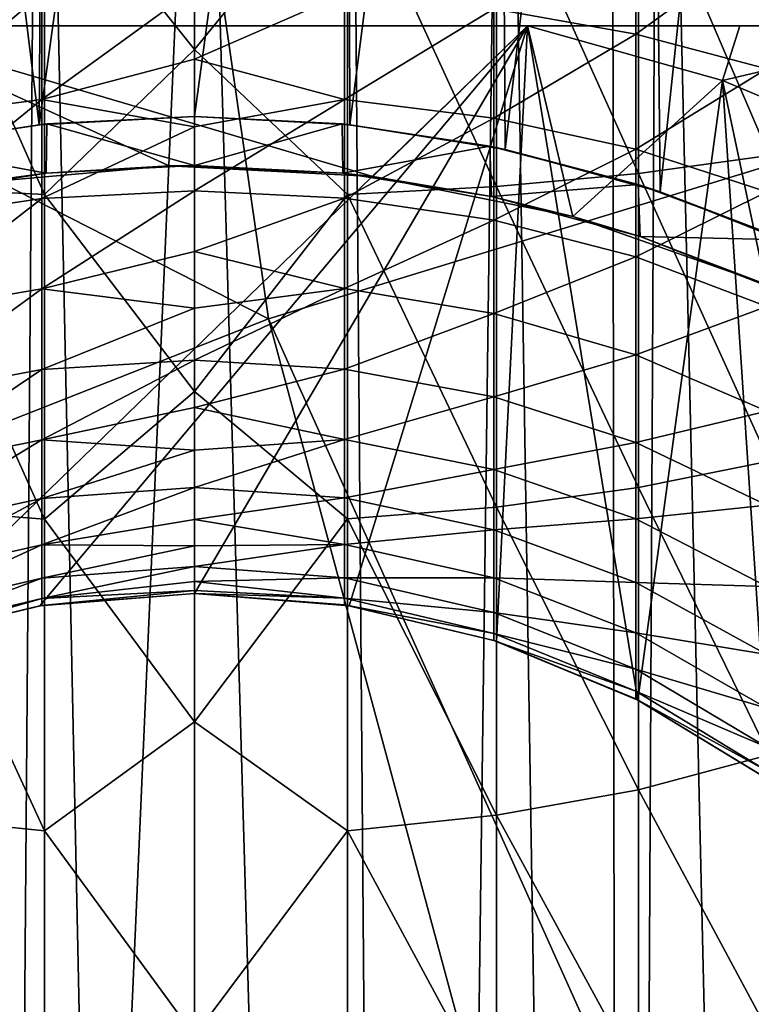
# Model space of a CAD drawing. Header units: metres. Extents: x -263 to 72, y -72 to 102.
# Tile 71 of 256: x -1 to 4, y 62 to 69. Entities that reach past the tile are written whole.
import ezdxf

# ---------------------------------------------------------------- set-up
doc = ezdxf.new("R2010")
doc.units = ezdxf.units.M
doc.layers.add('solid_FREE_STANDING_ONO_SW0004', color=7, linetype='CONTINUOUS')

msp = doc.modelspace()

# ---------------------------------------------------------------- linework, layer by layer
at = {"layer": 'solid_FREE_STANDING_ONO_SW0004'}
for points in [[(3.33584, 68.061417, 17.675631), (3.245813, 77.080063, 17.655386), (4.329331, 77.445343, 17.938354)], [(4.438441, 67.626022, 17.971697), (3.33584, 68.061417, 17.675631), (4.329331, 77.445343, 17.938354)], [(2.225618, 68.363716, 17.466032), (2.172181, 76.829224, 17.458113), (3.245813, 77.080063, 17.655386)], [(3.33584, 68.061417, 17.675631), (2.225618, 68.363716, 17.466032), (3.245813, 77.080063, 17.655386)], [(-2.136467, 76.8237, 17.452929), (-1.112941, 68.541412, 17.341345), (-2.225479, 68.363747, 17.466011)], [(-2.136467, 76.8237, 17.452929), (-1.05676, 76.675903, 17.337271), (-1.112941, 68.541412, 17.341345)], [(1.112942, 68.541412, 17.341345), (1.087672, 76.680023, 17.339487), (2.172181, 76.829224, 17.458113)], [(2.225618, 68.363716, 17.466032), (1.112942, 68.541412, 17.341345), (2.172181, 76.829224, 17.458113)], [(-1.05676, 76.675903, 17.337271), (0, 76.62986, 17.299999), (-1.112941, 68.541412, 17.341345)], [(0, 76.62986, 17.299999), (0, 68.599998, 17.299999), (-1.112941, 68.541412, 17.341345)], [(1.087672, 76.680023, 17.339487), (0, 68.599998, 17.299999), (0, 76.62986, 17.299999)], [(1.112942, 68.541412, 17.341345), (0, 68.599998, 17.299999), (1.087672, 76.680023, 17.339487)], [(4.439855, 76.443634, 46.627865), (3.330263, 76.074623, 46.92564), (4.574148, 22.540567, 46.58556)], [(3.330263, 76.074623, 46.92564), (2.991039, 75.984726, 46.998764), (3.053985, 22.796341, 46.985817)], [(3.330263, 76.074623, 46.92564), (3.053985, 22.796341, 46.985817), (4.574148, 22.540567, 46.58556)], [(2.991039, 75.984726, 46.998764), (2.217038, 75.817551, 47.135254), (3.053985, 22.796341, 46.985817)], [(-1.110502, 75.667137, 47.258835), (-2.223467, 75.818848, 47.134293), (-1.52841, 22.94916, 47.221928)], [(2.217038, 75.817551, 47.135254), (1.104744, 75.666252, 47.259262), (1.528416, 22.94916, 47.221928)], [(2.217038, 75.817551, 47.135254), (1.528416, 22.94916, 47.221928), (3.053985, 22.796341, 46.985817)], [(-1.110502, 75.667137, 47.258835), (-1.52841, 22.94916, 47.221928), (0, 23, 47.299999)], [(0, 75.617157, 47.299999), (-1.110502, 75.667137, 47.258835), (0, 23, 47.299999)], [(1.104744, 75.666252, 47.259262), (0, 75.617157, 47.299999), (1.528416, 22.94916, 47.221928)], [(0, 75.617157, 47.299999), (0, 23, 47.299999), (1.528416, 22.94916, 47.221928)], [(-6.318715, -72.224121, -887), (-6.318729, 72.224121, -887), (-0.000013, 72.5, -887)], [(0.000013, -72.5, -887), (-6.318715, -72.224121, -887), (-0.000013, 72.5, -887)], [(0.000013, -72.5, -887), (-0.000013, 72.5, -887), (6.318715, 72.224121, -887)], [(6.318729, -72.224121, -887), (0.000013, -72.5, -887), (6.318715, 72.224121, -887)], [(0, 71.582047, -439.32196), (0, 69.080406, -439.029572), (-1.075489, 70.425697, -439.139832)], [(1.095041, 70.426041, -439.13678), (0, 69.080406, -439.029572), (0, 71.582047, -439.32196)], [(0.530899, 67.149467, -872.993103), (-0.000209, 70.836792, -873.1203), (-6.173904, 70.56723, -873.1203)], [(5.776683, 68.758514, -873.056091), (6.173463, 70.567276, -873.1203), (-0.000209, 70.836792, -873.1203)], [(5.776683, 68.758514, -873.056091), (-0.000209, 70.836792, -873.1203), (0.530899, 67.149467, -872.993103)], [(0.530899, 67.149467, -872.993103), (-6.173904, 70.56723, -873.1203), (-4.575247, 65.140793, -872.931763)], [(4.117165, 70.566292, -437.892029), (4.117165, 68.319809, -437.510345), (3.179893, 70.501923, -438.463287)], [(3.179893, 70.501923, -438.463287), (3.179893, 68.191887, -438.070801), (2.164165, 70.454788, -438.881653)], [(4.117165, 68.319809, -437.510345), (3.179893, 68.191887, -438.070801), (3.179893, 70.501923, -438.463287)], [(-1.075489, 70.425697, -439.139832), (-1.075489, 68.040382, -438.734558), (-2.145334, 70.454109, -438.887695)], [(-1.075489, 68.040382, -438.734558), (-2.145334, 68.096848, -438.487183), (-2.145334, 70.454109, -438.887695)], [(0, 69.080406, -439.029572), (-1.075489, 68.040382, -438.734558), (-1.075489, 70.425697, -439.139832)], [(1.095041, 70.426041, -439.13678), (1.095041, 68.041069, -438.731567), (0, 69.080406, -439.029572)], [(2.164165, 70.454788, -438.881653), (2.164165, 68.098206, -438.481232), (1.095041, 70.426041, -439.13678)], [(2.164165, 68.098206, -438.481232), (1.095041, 68.041069, -438.731567), (1.095041, 70.426041, -439.13678)], [(3.179893, 68.191887, -438.070801), (2.164165, 68.098206, -438.481232), (2.164165, 70.454788, -438.881653)], [(2.145334, 69.372284, -424.903656), (3.162248, 69.190865, -425.280396), (3.162248, 70.062546, -425.641449)], [(3.162248, 70.062546, -425.641449), (3.162248, 69.190865, -425.280396), (4.101142, 69.873558, -426.181549)], [(3.162248, 69.190865, -425.280396), (4.101142, 68.942589, -425.795929), (4.101142, 69.873558, -426.181549)], [(0, 69.51844, -424.600159), (-1.095041, 69.481049, -424.677826), (-1.095041, 68.720909, -424.257721)], [(0, 69.012077, -424.33255), (0, 69.51844, -424.600159), (-1.095041, 68.720909, -424.257721)], [(1.075489, 69.482376, -424.675049), (0, 69.51844, -424.600159), (0, 69.012077, -424.33255)], [(-2.164165, 68.584297, -424.475128), (-1.095041, 68.720909, -424.257721), (-1.095041, 69.481049, -424.677826)], [(-2.164165, 69.369637, -424.909149), (-2.164165, 68.584297, -424.475128), (-1.095041, 69.481049, -424.677826)], [(1.075489, 69.482376, -424.675049), (0, 69.012077, -424.33255), (1.075489, 68.722542, -424.255096)], [(1.075489, 69.482376, -424.675049), (1.075489, 68.722542, -424.255096), (2.145334, 69.372284, -424.903656)], [(1.075489, 68.722542, -424.255096), (2.145334, 68.58754, -424.46994), (2.145334, 69.372284, -424.903656)], [(2.145334, 69.372284, -424.903656), (2.145334, 68.58754, -424.46994), (3.162248, 69.190865, -425.280396)], [(-3.90389, 69.25, 11.564406), (5.448624, 69.25, 11.22265), (-5.448624, 69.25, 11.22265)], [(5.448624, 69.25, -0.12265), (-5.448624, 69.25, 11.22265), (5.448624, 69.25, 11.22265)], [(-5.448624, 69.25, -0.12265), (-5.448624, 69.25, 11.22265), (5.448624, 69.25, -0.12265)], [(3.906802, 69.25, -0.463854), (-5.448624, 69.25, -0.12265), (5.448624, 69.25, -0.12265)], [(-3.903981, 69.25, -0.46439), (-5.448624, 69.25, -0.12265), (3.906802, 69.25, -0.463854)], [(-3.903981, 69.25, -0.46439), (2.384848, 69.25, -0.7), (-2.384848, 69.25, -0.7)], [(-3.903981, 69.25, -0.46439), (3.906802, 69.25, -0.463854), (2.384848, 69.25, -0.7)], [(-3.90389, 69.25, 11.564406), (-2.384848, 69.25, 11.8), (3.906601, 69.25, 11.563892)], [(-3.90389, 69.25, 11.564406), (3.906601, 69.25, 11.563892), (5.448624, 69.25, 11.22265)], [(-2.384848, 69.25, 11.8), (-1.639406, 68.118042, 11.8), (-0.182743, 68.24678, 11.8)], [(-2.384848, 69.25, 11.8), (-0.182743, 68.24678, 11.8), (1.277584, 68.170067, 11.8)], [(2.384848, 69.25, 11.8), (-2.384848, 69.25, 11.8), (1.277584, 68.170067, 11.8)], [(-2.163119, 64.840164, -0.7), (-2.384848, 69.25, -0.7), (2.384848, 69.25, -0.7)], [(3.906601, 69.25, 11.563892), (-2.384848, 69.25, 11.8), (2.384848, 69.25, 11.8)], [(-1.108027, 65.092926, -0.7), (-2.163119, 64.840164, -0.7), (2.384848, 69.25, -0.7)], [(-1.108027, 65.092926, -0.7), (2.384848, 69.25, -0.7), (0, 65.18277, -0.7)], [(1.108027, 65.092926, -0.7), (0, 65.18277, -0.7), (2.384848, 69.25, -0.7)], [(2.163119, 64.840164, -0.7), (1.108027, 65.092926, -0.7), (2.384848, 69.25, -0.7)], [(2.384848, 69.25, 11.8), (1.277584, 68.170067, 11.8), (2.711511, 67.883202, 11.8)], [(3.177214, 64.418404, -0.7), (2.163119, 64.840164, -0.7), (2.384848, 69.25, -0.7)], [(3.783943, 68.859238, 11.8), (2.384848, 69.25, 11.8), (2.711511, 67.883202, 11.8)], [(3.177214, 64.418404, -0.7), (2.384848, 69.25, -0.7), (3.783943, 68.859238, -0.7)], [(3.906802, 69.25, -0.463854), (3.783943, 68.859238, -0.7), (2.384848, 69.25, -0.7)], [(3.906601, 69.25, 11.563892), (2.384848, 69.25, 11.8), (3.783943, 68.859238, 11.8)], [(5.448624, 69.25, -0.12265), (5.11061, 68.301788, -0.7), (3.783943, 68.859238, -0.7)], [(3.906802, 69.25, -0.463854), (5.448624, 69.25, -0.12265), (3.783943, 68.859238, -0.7)], [(5.448624, 69.25, 11.22265), (3.783943, 68.859238, 11.8), (5.11061, 68.301788, 11.8)], [(5.448624, 69.25, 11.22265), (3.906601, 69.25, 11.563892), (3.783943, 68.859238, 11.8)], [(2.145334, 68.58754, -424.46994), (3.162248, 68.365082, -424.824005), (3.162248, 69.190865, -425.280396)], [(3.162248, 69.190865, -425.280396), (3.162248, 68.365082, -424.824005), (4.101142, 68.942589, -425.795929)], [(0, 69.080406, -439.029572), (0, 66.629623, -438.44873), (-1.075489, 68.040382, -438.734558)], [(1.095041, 68.041069, -438.731567), (0, 66.629623, -438.44873), (0, 69.080406, -439.029572)], [(0, 68.527138, -424.027832), (0, 69.012077, -424.33255), (-1.095041, 68.720909, -424.257721)], [(1.075489, 68.722542, -424.255096), (0, 69.012077, -424.33255), (0, 68.527138, -424.027832)], [(3.162248, 68.365082, -424.824005), (4.101142, 68.060646, -425.308502), (4.101142, 68.942589, -425.795929)], [(3.783943, 68.859238, 11.8), (2.711511, 67.883202, 11.8), (4.091072, 67.39817, 11.8)], [(4.114497, 63.84589, -0.7), (3.177214, 64.418404, -0.7), (3.783943, 68.859238, -0.7)], [(5.11061, 68.301788, 11.8), (3.783943, 68.859238, 11.8), (4.091072, 67.39817, 11.8)], [(4.114497, 63.84589, -0.7), (3.783943, 68.859238, -0.7), (5.11061, 68.301788, -0.7)], [(5.776683, 68.758514, -873.056091), (0.530899, 67.149467, -872.993103), (10.318375, 45.384209, -872.407043)], [(-2.164165, 67.852493, -423.955872), (-1.095041, 68.012581, -423.755127), (-1.095041, 68.720909, -424.257721)], [(-2.164165, 68.584297, -424.475128), (-2.164165, 67.852493, -423.955872), (-1.095041, 68.720909, -424.257721)], [(0, 68.527138, -424.027832), (-1.095041, 68.720909, -424.257721), (-1.095041, 68.012581, -423.755127)], [(1.075489, 68.722542, -424.255096), (0, 68.527138, -424.027832), (0, 68.066315, -423.687744)], [(1.075489, 68.722542, -424.255096), (0, 68.066315, -423.687744), (1.075489, 68.014496, -423.752716)], [(1.075489, 68.722542, -424.255096), (1.075489, 68.014496, -423.752716), (2.145334, 68.58754, -424.46994)], [(-1.057482, 68.547119, 20.346685), (-1.112941, 68.541412, 17.341345), (0, 68.599998, 17.299999)], [(0, 68.599998, 20.299999), (-1.057482, 68.547119, 20.346685), (0, 68.599998, 17.299999)], [(-0.000427, 68.25, 20.299999), (-1.057482, 68.547119, 20.346685), (0, 68.599998, 20.299999)], [(-0.000427, 68.25, 20.299999), (0, 68.599998, 20.299999), (1.057483, 68.547119, 20.346685)], [(0, 68.599998, 20.299999), (0, 68.599998, 17.299999), (1.112942, 68.541412, 17.341345)], [(1.057483, 68.547119, 20.346685), (0, 68.599998, 20.299999), (1.112942, 68.541412, 17.341345)], [(1.075489, 68.014496, -423.752716), (2.145334, 67.856293, -423.951111), (2.145334, 68.58754, -424.46994)], [(2.145334, 68.58754, -424.46994), (2.145334, 67.856293, -423.951111), (3.162248, 68.365082, -424.824005)], [(-2.116606, 68.386528, 20.488142), (-2.225479, 68.363747, 17.466011), (-1.112941, 68.541412, 17.341345)], [(-1.057482, 68.547119, 20.346685), (-2.116606, 68.386528, 20.488142), (-1.112941, 68.541412, 17.341345)], [(-1.063066, 68.194725, 20.347181), (-2.116606, 68.386528, 20.488142), (-1.057482, 68.547119, 20.346685)], [(0, 68.066315, -423.687744), (0, 68.527138, -424.027832), (-1.095041, 68.012581, -423.755127)], [(-0.000427, 68.25, 20.299999), (-1.063066, 68.194725, 20.347181), (-1.057482, 68.547119, 20.346685)], [(1.062403, 68.194794, 20.347122), (-0.000427, 68.25, 20.299999), (1.057483, 68.547119, 20.346685)], [(2.116608, 68.386528, 20.488144), (1.057483, 68.547119, 20.346685), (1.112942, 68.541412, 17.341345)], [(1.062403, 68.194794, 20.347122), (1.057483, 68.547119, 20.346685), (2.116608, 68.386528, 20.488144)], [(2.116608, 68.386528, 20.488144), (1.112942, 68.541412, 17.341345), (2.225618, 68.363716, 17.466032)], [(-1.063066, 68.194725, 20.347181), (-2.127675, 68.026741, 20.490131), (-2.116606, 68.386528, 20.488142)], [(2.127389, 68.026802, 20.49008), (1.062403, 68.194794, 20.347122), (2.116608, 68.386528, 20.488144)], [(3.177799, 68.11245, 20.728415), (2.116608, 68.386528, 20.488144), (2.225618, 68.363716, 17.466032)], [(2.127389, 68.026802, 20.49008), (2.116608, 68.386528, 20.488144), (3.177799, 68.11245, 20.728415)], [(2.145334, 67.856293, -423.951111), (3.162248, 67.595589, -424.278015), (3.162248, 68.365082, -424.824005)], [(3.177799, 68.11245, 20.728415), (2.225618, 68.363716, 17.466032), (3.33584, 68.061417, 17.675631)], [(3.162248, 68.365082, -424.824005), (3.162248, 67.595589, -424.278015), (4.101142, 68.060646, -425.308502)], [(4.117165, 68.319809, -437.510345), (4.117165, 66.13018, -436.879517), (3.179893, 68.191887, -438.070801)], [(-0.182743, 68.24678, 11.8), (-1.639406, 68.118042, 11.8), (-1.063066, 68.194725, 20.347181)], [(-0.182743, 68.24678, 11.8), (-1.063066, 68.194725, 20.347181), (-0.000427, 68.25, 20.299999)], [(-0.182743, 68.24678, 11.8), (-0.000427, 68.25, 20.299999), (1.062403, 68.194794, 20.347122)], [(1.277584, 68.170067, 11.8), (-0.182743, 68.24678, 11.8), (1.062403, 68.194794, 20.347122)], [(-1.639406, 68.118042, 11.8), (-2.127675, 68.026741, 20.490131), (-1.063066, 68.194725, 20.347181)], [(1.277584, 68.170067, 11.8), (1.062403, 68.194794, 20.347122), (2.127389, 68.026802, 20.49008)], [(2.711511, 67.883202, 11.8), (1.277584, 68.170067, 11.8), (2.127389, 68.026802, 20.49008)], [(3.179893, 68.191887, -438.070801), (3.179893, 65.940315, -437.422119), (2.164165, 68.098206, -438.481232)], [(4.117165, 66.13018, -436.879517), (3.179893, 65.940315, -437.422119), (3.179893, 68.191887, -438.070801)], [(-1.075489, 68.040382, -438.734558), (-1.075489, 65.715446, -438.064758), (-2.145334, 68.096848, -438.487183)], [(-1.075489, 65.715446, -438.064758), (-2.145334, 65.799255, -437.825256), (-2.145334, 68.096848, -438.487183)], [(2.164165, 68.098206, -438.481232), (2.164165, 65.80127, -437.819519), (1.095041, 68.041069, -438.731567)], [(3.193399, 67.739853, 20.73271), (2.127389, 68.026802, 20.49008), (3.177799, 68.11245, 20.728415)], [(3.179893, 65.940315, -437.422119), (2.164165, 65.80127, -437.819519), (2.164165, 68.098206, -438.481232)], [(4.238998, 67.7155, 21.073652), (3.177799, 68.11245, 20.728415), (3.33584, 68.061417, 17.675631)], [(3.193399, 67.739853, 20.73271), (3.177799, 68.11245, 20.728415), (4.238998, 67.7155, 21.073652)], [(0, 68.066315, -423.687744), (-1.095041, 68.012581, -423.755127), (-1.095041, 67.36499, -423.176392)], [(0, 67.632202, -423.314148), (0, 68.066315, -423.687744), (-1.095041, 67.36499, -423.176392)], [(0, 66.629623, -438.44873), (-1.075489, 65.715446, -438.064758), (-1.075489, 68.040382, -438.734558)], [(1.075489, 68.014496, -423.752716), (0, 68.066315, -423.687744), (0, 67.632202, -423.314148)], [(1.095041, 68.041069, -438.731567), (1.095041, 65.716461, -438.061859), (0, 66.629623, -438.44873)], [(2.164165, 65.80127, -437.819519), (1.095041, 65.716461, -438.061859), (1.095041, 68.041069, -438.731567)], [(2.711511, 67.883202, 11.8), (2.127389, 68.026802, 20.49008), (3.193399, 67.739853, 20.73271)], [(3.162248, 67.595589, -424.278015), (4.101142, 67.238823, -424.725403), (4.101142, 68.060646, -425.308502)], [(4.238998, 67.7155, 21.073652), (3.33584, 68.061417, 17.675631), (4.438441, 67.626022, 17.971697)], [(-2.164165, 67.183426, -423.357971), (-1.095041, 67.36499, -423.176392), (-1.095041, 68.012581, -423.755127)], [(-2.164165, 67.852493, -423.955872), (-2.164165, 67.183426, -423.357971), (-1.095041, 68.012581, -423.755127)], [(1.075489, 68.014496, -423.752716), (0, 67.632202, -423.314148), (1.075489, 67.367157, -423.174225)], [(1.075489, 68.014496, -423.752716), (1.075489, 67.367157, -423.174225), (2.145334, 67.856293, -423.951111)], [(4.091072, 67.39817, 11.8), (2.711511, 67.883202, 11.8), (3.193399, 67.739853, 20.73271)], [(1.075489, 67.367157, -423.174225), (2.145334, 67.187737, -423.353638), (2.145334, 67.856293, -423.951111)], [(2.145334, 67.856293, -423.951111), (2.145334, 67.187737, -423.353638), (3.162248, 67.595589, -424.278015)], [(4.258314, 67.323586, 21.080965), (3.193399, 67.739853, 20.73271), (4.238998, 67.7155, 21.073652)], [(4.091072, 67.39817, 11.8), (3.193399, 67.739853, 20.73271), (4.258314, 67.323586, 21.080965)], [(0, 67.227226, -422.90918), (0, 67.632202, -423.314148), (-1.095041, 67.36499, -423.176392)], [(1.075489, 67.367157, -423.174225), (0, 67.632202, -423.314148), (0, 67.227226, -422.90918)], [(2.145334, 67.187737, -423.353638), (3.162248, 66.892075, -423.649323), (3.162248, 67.595589, -424.278015)], [(3.162248, 67.595589, -424.278015), (3.162248, 66.892075, -423.649323), (4.101142, 67.238823, -424.725403)], [(-2.164165, 66.585518, -422.688904), (-1.095041, 66.786263, -422.528809), (-1.095041, 67.36499, -423.176392)], [(-2.164165, 67.183426, -423.357971), (-2.164165, 66.585518, -422.688904), (-1.095041, 67.36499, -423.176392)], [(0, 67.227226, -422.90918), (-1.095041, 67.36499, -423.176392), (-1.095041, 66.786263, -422.528809)], [(1.075489, 67.367157, -423.174225), (0, 67.227226, -422.90918), (0, 66.853638, -422.475067)], [(1.075489, 67.367157, -423.174225), (0, 66.853638, -422.475067), (1.075489, 66.788658, -422.526886)], [(1.075489, 67.367157, -423.174225), (1.075489, 66.788658, -422.526886), (2.145334, 67.187737, -423.353638)], [(0, 66.853638, -422.475067), (0, 67.227226, -422.90918), (-1.095041, 66.786263, -422.528809)], [(1.075489, 66.788658, -422.526886), (2.145334, 66.590279, -422.685089), (2.145334, 67.187737, -423.353638)], [(2.145334, 67.187737, -423.353638), (2.145334, 66.590279, -422.685089), (3.162248, 66.892075, -423.649323)], [(3.162248, 66.892075, -423.649323), (4.101142, 66.487457, -424.053925), (4.101142, 67.238823, -424.725403)], [(0.530899, 67.149467, -872.993103), (-4.575247, 65.140793, -872.931763), (6.741274, 44.147629, -872.364136)], [(0.530899, 67.149467, -872.993103), (6.741274, 44.147629, -872.364136), (10.318375, 45.384209, -872.407043)], [(2.145334, 66.590279, -422.685089), (3.162248, 66.263367, -422.945801), (3.162248, 66.892075, -423.649323)], [(3.162248, 66.892075, -423.649323), (3.162248, 66.263367, -422.945801), (4.101142, 66.487457, -424.053925)], [(0, 66.853638, -422.475067), (-1.095041, 66.786263, -422.528809), (-1.095041, 66.283676, -421.820465)], [(0, 66.513542, -422.014252), (0, 66.853638, -422.475067), (-1.095041, 66.283676, -421.820465)], [(1.075489, 66.788658, -422.526886), (0, 66.853638, -422.475067), (0, 66.513542, -422.014252)], [(-2.164165, 66.066269, -421.957092), (-1.095041, 66.283676, -421.820465), (-1.095041, 66.786263, -422.528809)], [(-2.164165, 66.585518, -422.688904), (-2.164165, 66.066269, -421.957092), (-1.095041, 66.786263, -422.528809)], [(1.075489, 66.788658, -422.526886), (0, 66.513542, -422.014252), (1.075489, 66.286278, -421.818848)], [(1.075489, 66.788658, -422.526886), (1.075489, 66.286278, -421.818848), (2.145334, 66.590279, -422.685089)], [(0, 66.629623, -438.44873), (0, 64.262848, -437.58728), (-1.075489, 65.715446, -438.064758)], [(1.095041, 65.716461, -438.061859), (0, 64.262848, -437.58728), (0, 66.629623, -438.44873)], [(1.075489, 66.286278, -421.818848), (2.145334, 66.071434, -421.953857), (2.145334, 66.590279, -422.685089)], [(2.145334, 66.590279, -422.685089), (2.145334, 66.071434, -421.953857), (3.162248, 66.263367, -422.945801)], [(0, 66.208832, -421.529297), (0, 66.513542, -422.014252), (-1.095041, 66.283676, -421.820465)], [(1.075489, 66.286278, -421.818848), (0, 66.513542, -422.014252), (0, 66.208832, -421.529297)], [(3.162248, 66.263367, -422.945801), (4.101142, 65.815994, -423.302551), (4.101142, 66.487457, -424.053925)], [(-2.164165, 65.632233, -421.171753), (-1.095041, 65.863564, -421.060333), (-1.095041, 66.283676, -421.820465)], [(-2.164165, 66.066269, -421.957092), (-2.164165, 65.632233, -421.171753), (-1.095041, 66.283676, -421.820465)], [(0, 66.208832, -421.529297), (-1.095041, 66.283676, -421.820465), (-1.095041, 65.863564, -421.060333)], [(1.075489, 66.286278, -421.818848), (0, 66.208832, -421.529297), (0, 65.941216, -421.022949)], [(1.075489, 66.286278, -421.818848), (0, 65.941216, -421.022949), (1.075489, 65.866333, -421.059021)], [(1.075489, 66.286278, -421.818848), (1.075489, 65.866333, -421.059021), (2.145334, 66.071434, -421.953857)], [(2.145334, 66.071434, -421.953857), (3.162248, 65.717384, -422.1763), (3.162248, 66.263367, -422.945801)], [(3.162248, 66.263367, -422.945801), (3.162248, 65.717384, -422.1763), (4.101142, 65.815994, -423.302551)], [(0, 65.941216, -421.022949), (0, 66.208832, -421.529297), (-1.095041, 65.863564, -421.060333)], [(4.117165, 66.13018, -436.879517), (4.117165, 64.024956, -436.007507), (3.179893, 65.940315, -437.422119)], [(1.075489, 65.866333, -421.059021), (2.145334, 65.637718, -421.169098), (2.145334, 66.071434, -421.953857)], [(2.145334, 66.071434, -421.953857), (2.145334, 65.637718, -421.169098), (3.162248, 65.717384, -422.1763)], [(0, 65.941216, -421.022949), (-1.095041, 65.863564, -421.060333), (-1.095041, 65.531204, -420.257935)], [(0, 65.712181, -420.498016), (0, 65.941216, -421.022949), (-1.095041, 65.531204, -420.257935)], [(1.075489, 65.866333, -421.059021), (0, 65.941216, -421.022949), (0, 65.712181, -420.498016)], [(3.179893, 65.940315, -437.422119), (3.179893, 63.775532, -436.525452), (2.164165, 65.80127, -437.819519)], [(4.117165, 64.024956, -436.007507), (3.179893, 63.775532, -436.525452), (3.179893, 65.940315, -437.422119)], [(-2.164165, 65.288849, -420.342743), (-1.095041, 65.531204, -420.257935), (-1.095041, 65.863564, -421.060333)], [(-2.164165, 65.632233, -421.171753), (-2.164165, 65.288849, -420.342743), (-1.095041, 65.863564, -421.060333)], [(1.075489, 65.866333, -421.059021), (0, 65.712181, -420.498016), (1.075489, 65.534096, -420.256927)], [(1.075489, 65.866333, -421.059021), (1.075489, 65.534096, -420.256927), (2.145334, 65.637718, -421.169098)], [(-1.075489, 65.715446, -438.064758), (-1.075489, 63.480125, -437.138855), (-2.145334, 65.799255, -437.825256)], [(-1.075489, 63.480125, -437.138855), (-2.145334, 63.590221, -436.910248), (-2.145334, 65.799255, -437.825256)], [(2.164165, 65.80127, -437.819519), (2.164165, 63.592865, -436.904755), (1.095041, 65.716461, -438.061859)], [(3.179893, 63.775532, -436.525452), (2.164165, 63.592865, -436.904755), (2.164165, 65.80127, -437.819519)], [(3.162248, 65.717384, -422.1763), (4.101142, 65.23288, -422.480743), (4.101142, 65.815994, -423.302551)], [(0, 65.523026, -419.957428), (0, 65.712181, -420.498016), (-1.095041, 65.531204, -420.257935)], [(0, 64.262848, -437.58728), (-1.075489, 63.480125, -437.138855), (-1.075489, 65.715446, -438.064758)], [(1.095041, 65.716461, -438.061859), (1.095041, 63.481457, -437.136078), (0, 64.262848, -437.58728)], [(1.075489, 65.534096, -420.256927), (0, 65.712181, -420.498016), (0, 65.523026, -419.957428)], [(2.164165, 63.592865, -436.904755), (1.095041, 63.481457, -437.136078), (1.095041, 65.716461, -438.061859)], [(2.145334, 65.637718, -421.169098), (3.162248, 65.260994, -421.350525), (3.162248, 65.717384, -422.1763)], [(3.162248, 65.717384, -422.1763), (3.162248, 65.260994, -421.350525), (4.101142, 65.23288, -422.480743)], [(1.075489, 65.534096, -420.256927), (2.145334, 65.294601, -420.340729), (2.145334, 65.637718, -421.169098)], [(2.145334, 65.637718, -421.169098), (2.145334, 65.294601, -420.340729), (3.162248, 65.260994, -421.350525)], [(-2.164165, 65.040443, -419.480499), (-1.095041, 65.290771, -419.42337), (-1.095041, 65.531204, -420.257935)], [(-2.164165, 65.288849, -420.342743), (-2.164165, 65.040443, -419.480499), (-1.095041, 65.531204, -420.257935)], [(0, 65.523026, -419.957428), (-1.095041, 65.531204, -420.257935), (-1.095041, 65.290771, -419.42337)], [(0, 65.374786, -419.404205), (0, 65.523026, -419.957428), (-1.095041, 65.290771, -419.42337)], [(1.075489, 65.534096, -420.256927), (0, 65.523026, -419.957428), (0, 65.374786, -419.404205)], [(1.075489, 65.534096, -420.256927), (0, 65.374786, -419.404205), (1.075489, 65.293762, -419.422699)], [(1.075489, 65.534096, -420.256927), (1.075489, 65.293762, -419.422699), (2.145334, 65.294601, -420.340729)], [(0, 65.374786, -419.404205), (-1.095041, 65.290771, -419.42337), (-1.095041, 65.145287, -418.567139)], [(0, 65.268311, -418.841461), (0, 65.374786, -419.404205), (-1.095041, 65.145287, -418.567139)], [(1.075489, 65.293762, -419.422699), (0, 65.374786, -419.404205), (0, 65.268311, -418.841461)], [(-2.164165, 64.890137, -418.595886), (-1.095041, 65.145287, -418.567139), (-1.095041, 65.290771, -419.42337)], [(-2.164165, 65.040443, -419.480499), (-2.164165, 64.890137, -418.595886), (-1.095041, 65.290771, -419.42337)], [(1.075489, 65.293762, -419.422699), (0, 65.268311, -418.841461), (1.075489, 65.148338, -418.566803)], [(1.075489, 65.293762, -419.422699), (2.145334, 65.046379, -419.479156), (2.145334, 65.294601, -420.340729)], [(1.075489, 65.293762, -419.422699), (1.075489, 65.148338, -418.566803), (2.145334, 65.046379, -419.479156)], [(2.145334, 65.294601, -420.340729), (2.145334, 65.046379, -419.479156), (3.162248, 64.899925, -420.478851)], [(2.145334, 65.294601, -420.340729), (3.162248, 64.899925, -420.478851), (3.162248, 65.260994, -421.350525)], [(0, 65.204185, -418.272339), (0, 65.268311, -418.841461), (-1.095041, 65.145287, -418.567139)], [(0, 65.204185, -418.272339), (-1.095041, 65.096588, -417.700012), (0, 65.18277, -417.700012)], [(0, 65.204185, -418.272339), (-1.095041, 65.145287, -418.567139), (-1.095041, 65.096588, -417.700012)], [(1.075489, 65.148338, -418.566803), (0, 65.268311, -418.841461), (0, 65.204185, -418.272339)], [(1.075489, 65.148338, -418.566803), (0, 65.204185, -418.272339), (0, 65.18277, -417.700012)], [(3.162248, 65.260994, -421.350525), (4.101142, 64.745445, -421.598785), (4.101142, 65.23288, -422.480743)], [(3.162248, 65.260994, -421.350525), (3.162248, 64.899925, -420.478851), (4.101142, 64.745445, -421.598785)], [(-4.575247, 65.140793, -872.931763), (-9.511369, 62.744457, -872.872498), (3.274231, 42.62957, -872.32251)], [(-4.575247, 65.140793, -872.931763), (3.274231, 42.62957, -872.32251), (6.741274, 44.147629, -872.364136)], [(-1.095041, 65.145287, -418.567139), (-2.164165, 64.839828, -417.700012), (-1.095041, 65.096588, -417.700012)], [(-2.164165, 64.890137, -418.595886), (-2.164165, 64.839828, -417.700012), (-1.095041, 65.145287, -418.567139)], [(-1.095041, 65.096588, -417.700012), (-1.108027, 65.092926, -0.7), (0, 65.18277, -0.7)], [(-1.095041, 65.096588, -417.700012), (0, 65.18277, -0.7), (0, 65.18277, -417.700012)], [(0, 65.18277, -417.700012), (0, 65.18277, -0.7), (1.108027, 65.092926, -0.7)], [(1.075489, 65.099655, -417.700012), (0, 65.18277, -417.700012), (1.108027, 65.092926, -0.7)], [(1.075489, 65.148338, -418.566803), (0, 65.18277, -417.700012), (1.075489, 65.099655, -417.700012)], [(1.075489, 65.148338, -418.566803), (2.145334, 64.896194, -418.595215), (2.145334, 65.046379, -419.479156)], [(1.075489, 65.148338, -418.566803), (1.075489, 65.099655, -417.700012), (2.145334, 64.896194, -418.595215)], [(-1.095041, 65.096588, -417.700012), (-2.164165, 64.839828, -417.700012), (-1.108027, 65.092926, -0.7)], [(-2.164165, 64.839828, -417.700012), (-2.163119, 64.840164, -0.7), (-1.108027, 65.092926, -0.7)], [(1.075489, 65.099655, -417.700012), (1.108027, 65.092926, -0.7), (2.163119, 64.840164, -0.7)], [(2.145334, 64.845917, -417.700012), (1.075489, 65.099655, -417.700012), (2.163119, 64.840164, -0.7)], [(2.145334, 64.896194, -418.595215), (1.075489, 65.099655, -417.700012), (2.145334, 64.845917, -417.700012)], [(2.145334, 65.046379, -419.479156), (2.145334, 64.896194, -418.595215), (3.162248, 64.638733, -419.572205)], [(2.145334, 65.046379, -419.479156), (3.162248, 64.638733, -419.572205), (3.162248, 64.899925, -420.478851)], [(2.145334, 64.896194, -418.595215), (3.162248, 64.48069, -418.642029), (3.162248, 64.638733, -419.572205)], [(2.145334, 64.896194, -418.595215), (2.145334, 64.845917, -417.700012), (3.162248, 64.48069, -418.642029)], [(2.145334, 64.845917, -417.700012), (2.163119, 64.840164, -0.7), (3.177214, 64.418404, -0.7)], [(3.162248, 64.427788, -417.700012), (2.145334, 64.845917, -417.700012), (3.177214, 64.418404, -0.7)], [(3.162248, 64.48069, -418.642029), (2.145334, 64.845917, -417.700012), (3.162248, 64.427788, -417.700012)], [(3.162248, 64.899925, -420.478851), (4.101142, 64.359825, -420.667816), (4.101142, 64.745445, -421.598785)], [(3.162248, 64.899925, -420.478851), (3.162248, 64.638733, -419.572205), (4.101142, 64.359825, -420.667816)], [(3.162248, 64.638733, -419.572205), (3.162248, 64.48069, -418.642029), (4.101142, 64.080864, -419.699524)], [(3.162248, 64.638733, -419.572205), (4.101142, 64.080864, -419.699524), (4.101142, 64.359825, -420.667816)], [(3.162248, 64.48069, -418.642029), (4.101142, 63.912071, -418.706085), (4.101142, 64.080864, -419.699524)], [(3.162248, 64.48069, -418.642029), (3.162248, 64.427788, -417.700012), (4.101142, 63.912071, -418.706085)], [(3.162248, 64.427788, -417.700012), (3.177214, 64.418404, -0.7), (4.114497, 63.84589, -0.7)], [(4.101142, 63.855568, -417.700012), (3.162248, 64.427788, -417.700012), (4.114497, 63.84589, -0.7)], [(4.101142, 63.912071, -418.706085), (3.162248, 64.427788, -417.700012), (4.101142, 63.855568, -417.700012)], [(0, 64.262848, -437.58728), (0, 62.012077, -436.456909), (-1.075489, 63.480125, -437.138855)], [(1.095041, 63.481457, -437.136078), (0, 62.012077, -436.456909), (0, 64.262848, -437.58728)], [(4.117165, 64.024956, -436.007507), (4.117165, 62.030605, -434.905273), (3.179893, 63.775532, -436.525452)], [(3.179893, 63.775532, -436.525452), (3.179893, 61.724754, -435.392029), (2.164165, 63.592865, -436.904755)], [(4.117165, 62.030605, -434.905273), (3.179893, 61.724754, -435.392029), (3.179893, 63.775532, -436.525452)], [(-1.075489, 63.480125, -437.138855), (-1.075489, 61.362526, -435.968506), (-2.145334, 63.590221, -436.910248)], [(-1.075489, 61.362526, -435.968506), (-2.145334, 61.497524, -435.753662), (-2.145334, 63.590221, -436.910248)], [(2.164165, 63.592865, -436.904755), (2.164165, 61.500767, -435.748505), (1.095041, 63.481457, -437.136078)], [(3.179893, 61.724754, -435.392029), (2.164165, 61.500767, -435.748505), (2.164165, 63.592865, -436.904755)], [(0, 62.012077, -436.456909), (-1.075489, 61.362526, -435.968506), (-1.075489, 63.480125, -437.138855)], [(1.095041, 63.481457, -437.136078), (1.095041, 61.364159, -435.965912), (0, 62.012077, -436.456909)], [(2.164165, 61.500767, -435.748505), (1.095041, 61.364159, -435.965912), (1.095041, 63.481457, -437.136078)], [(-9.511369, 62.744457, -872.872498), (-14.248089, 59.974712, -872.815674), (-0.06065, 40.839714, -872.282471)], [(-9.511369, 62.744457, -872.872498), (-0.06065, 40.839714, -872.282471), (3.274231, 42.62957, -872.32251)]]:
    msp.add_3dface(points, dxfattribs=at)

doc.saveas('drawing.dxf')
